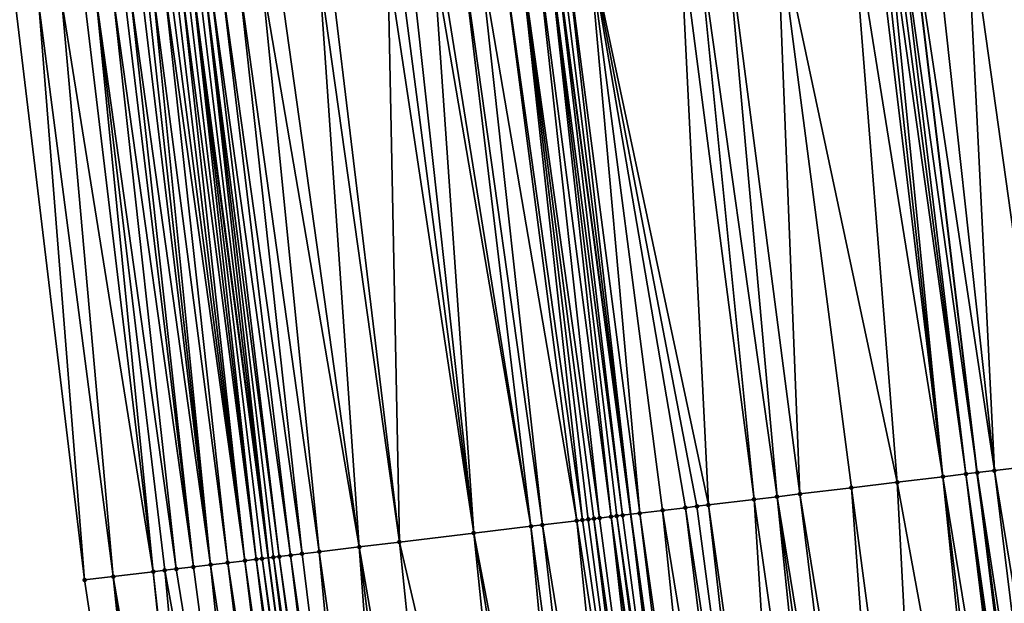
# Model space of a CAD drawing. Header units: feet. Extents: x 2004186 to 2014793, y 836912 to 864902.
# Tile 90 of 256: x 2010561 to 2010595, y 839710 to 839730. Entities that reach past the tile are written whole.
import ezdxf

# ---------------------------------------------------------------- set-up
doc = ezdxf.new("R2010")
doc.units = ezdxf.units.FT
doc.header["$LTSCALE"] = 100
doc.header["$MEASUREMENT"] = 0
for name, color, linetype, lineweight in [('EP_Travel Lane', 5, 'Continuous', 40), ('GPL_Skip Line', 2, 'Continuous', 40), ('Road Shots', 4, 'Continuous', 200), ('Road X-Section', 30, 'Continuous', 13)]:
    doc.layers.add(name, color=color, linetype=linetype, lineweight=lineweight)
doc.layers.add('I-77 SB_MM21-27-Surface-Border', color=7, linetype='Continuous')
doc.layers.add('I-77 SB_MM21-27-Surface-TIN', color=7, linetype='Continuous')

msp = doc.modelspace()

# ---------------------------------------------------------------- linework, layer by layer
at = {"layer": 'EP_Travel Lane'}
msp.add_polyline3d([(2010592.258017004, 839552.0900408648, 325.4875679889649), (2010589.234349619, 839571.860839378, 325.497487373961), (2010586.322672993, 839591.6466557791, 325.5174050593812), (2010583.524428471, 839611.4488583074, 325.5473038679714), (2010580.725935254, 839631.2528258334, 325.5700158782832), (2010577.927655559, 839651.0552823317, 325.5758762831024), (2010575.129391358, 839670.8576291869, 325.6263989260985), (2010572.4213659, 839690.6731090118, 325.7084496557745), (2010569.724121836, 839711.1145130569, 325.8314881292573), (2010567.106745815, 839730.950634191, 325.9296441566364), (2010564.490240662, 839750.7801553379, 326.0787580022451), (2010561.873958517, 839770.6079863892, 326.1946314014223), (2010559.360748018, 839790.4499130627, 326.3240857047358), (2010556.9525041, 839810.3035806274, 326.4739997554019), (2010554.544338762, 839830.156624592, 326.6558604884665), (2010552.136099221, 839850.0102802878, 326.8304207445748), (2010549.728045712, 839869.8624023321, 327.0348438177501), (2010547.439062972, 839889.7294794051, 327.2185413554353)], dxfattribs=at)
at = {"layer": 'GPL_Skip Line'}
for points in [[(2010617.143034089, 839555.7154491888, 325.262431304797), (2010614.259937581, 839575.5061743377, 325.2485393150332), (2010611.376931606, 839595.2962780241, 325.2011034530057), (2010608.493788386, 839615.0873238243, 325.2420203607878), (2010605.610715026, 839634.8778900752, 325.2746877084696), (2010602.727609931, 839654.6686741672, 325.2659530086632), (2010599.844503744, 839674.4594657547, 325.3351712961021), (2010596.961484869, 839694.2496579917, 325.4335680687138), (2010594.324505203, 839714.0731122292, 325.535088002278), (2010591.940401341, 839733.9300912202, 325.6441009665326), (2010589.559362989, 839753.787582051, 325.7342381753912), (2010587.178357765, 839773.6447966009, 325.8770374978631), (2010584.797361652, 839793.5019351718, 326.025345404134), (2010582.416358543, 839813.3591320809, 326.1613739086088), (2010580.03538756, 839833.2160610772, 326.3129692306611), (2010577.654431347, 839853.0728668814, 326.4815247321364), (2010575.273522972, 839872.9292737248, 326.6531976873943), (2010572.892651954, 839892.7853690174, 326.8581499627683)], [(2010604.872606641, 839553.9277983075, 325.3942322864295), (2010601.97565858, 839573.7168235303, 325.3909438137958), (2010599.078857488, 839593.5048448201, 325.3705636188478), (2010596.182000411, 839613.2932485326, 325.4040783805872), (2010593.285039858, 839633.0823590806, 325.4183123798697), (2010590.395262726, 839652.8718108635, 325.431897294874), (2010587.630836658, 839672.679370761, 325.5104246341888), (2010584.986339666, 839692.5042455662, 325.5887185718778), (2010582.302087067, 839712.6271543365, 325.696464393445), (2010579.657034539, 839732.4561938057, 325.8149673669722), (2010577.012366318, 839752.2823522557, 325.9123943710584), (2010574.406192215, 839772.1117759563, 326.0634692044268), (2010571.929632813, 839791.957762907, 326.2110321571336), (2010569.545339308, 839811.8144893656, 326.3436565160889), (2010567.161109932, 839831.6706817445, 326.5107630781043), (2010564.776842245, 839851.5271931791, 326.6786742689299), (2010562.392701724, 839871.3826455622, 326.8673435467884), (2010560.024588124, 839891.2403095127, 327.0548108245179)]]:
    msp.add_polyline3d(points, dxfattribs=at)
at = {"layer": 'I-77 SB_MM21-27-Surface-Border', "color": 3, "linetype": 'ByBlock', "lineweight": -2}
msp.add_polyline3d([(2010589.633440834, 839551.7076718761, 325.5162730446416), (2010585.760698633, 839571.3548637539, 325.5396326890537), (2010584.263091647, 839591.3466346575, 325.5379560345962), (2010580.786389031, 839611.0499952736, 325.5433525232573), (2010576.715698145, 839630.668614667, 325.5629073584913), (2010572.843138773, 839650.3145515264, 325.5884960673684), (2010569.762250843, 839670.0756246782, 325.6529452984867), (2010566.483433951, 839689.8079899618, 325.7235603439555), (2010563.347685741, 839710.3479736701, 325.8242042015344), (2010560.962518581, 839730.2138050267, 325.9456113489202), (2010558.7800222, 839750.095403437, 326.0928763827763), (2010556.597766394, 839769.9749954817, 326.2355947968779), (2010554.415236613, 839789.8568724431, 326.3304163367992), (2010553.027154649, 839809.8328451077, 326.4824378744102), (2010550.249095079, 839829.6415976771, 326.655874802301), (2010548.265283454, 839849.5461128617, 326.8344671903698), (2010547.075953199, 839869.544443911, 327.0304127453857), (2010543.900779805, 839889.3052305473, 327.217266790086)], dxfattribs=at)
at = {"layer": 'I-77 SB_MM21-27-Surface-TIN', "color": 128, "linetype": 'ByBlock', "lineweight": -2}
for points in [[(2010595.71333153, 839734.382858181, 325.5837510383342), (2010593.926151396, 839734.168411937, 325.6086340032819), (2010596.707328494, 839714.3597360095, 325.4936329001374)], [(2010591.344672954, 839733.8586231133, 325.6500759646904), (2010591.146096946, 839733.834799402, 325.6522350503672), (2010593.927366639, 839714.0253528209, 325.5391091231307)], [(2010591.543251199, 839733.8824281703, 325.6510128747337), (2010591.344672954, 839733.8586231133, 325.6500759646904), (2010593.927366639, 839714.0253528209, 325.5391091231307)], [(2010591.543251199, 839733.8824281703, 325.6510128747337), (2010594.324505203, 839714.0731122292, 325.535088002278), (2010591.940401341, 839733.9300912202, 325.6441009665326)], [(2010591.543251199, 839733.8824281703, 325.6510128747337), (2010593.927366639, 839714.0253528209, 325.5391091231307), (2010594.324505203, 839714.0731122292, 325.535088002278)], [(2010592.734701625, 839734.02541732, 325.6302771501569), (2010591.940401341, 839733.9300912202, 325.6441009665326), (2010594.920210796, 839714.1447700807, 325.5242335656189)], [(2010594.920210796, 839714.1447700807, 325.5242335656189), (2010591.940401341, 839733.9300912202, 325.6441009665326), (2010594.324505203, 839714.0731122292, 325.535088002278)], [(2010593.926151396, 839734.168411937, 325.6086340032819), (2010592.734701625, 839734.02541732, 325.6302771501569), (2010594.920210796, 839714.1447700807, 325.5242335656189)], [(2010593.926151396, 839734.168411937, 325.6086340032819), (2010594.920210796, 839714.1447700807, 325.5242335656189), (2010596.707328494, 839714.3597360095, 325.4936329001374)], [(2010589.95464744, 839733.6918025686, 325.6742460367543), (2010587.37316381, 839733.3820570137, 325.7085066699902), (2010591.544538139, 839713.738772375, 325.5694111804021)], [(2010590.748950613, 839733.7871045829, 325.6644197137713), (2010589.95464744, 839733.6918025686, 325.6742460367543), (2010593.133092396, 839713.929810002, 325.5533286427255)], [(2010589.95464744, 839733.6918025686, 325.6742460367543), (2010591.544538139, 839713.738772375, 325.5694111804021), (2010593.133092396, 839713.929810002, 325.5533286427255)], [(2010590.947525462, 839733.8109379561, 325.660656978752), (2010590.748950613, 839733.7871045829, 325.6644197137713), (2010593.133092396, 839713.929810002, 325.5533286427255)], [(2010591.146096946, 839733.834799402, 325.6522350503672), (2010590.947525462, 839733.8109379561, 325.660656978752), (2010593.133092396, 839713.929810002, 325.5533286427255)], [(2010591.146096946, 839733.834799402, 325.6522350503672), (2010593.133092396, 839713.929810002, 325.5533286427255), (2010593.927366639, 839714.0253528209, 325.5391091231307)], [(2010585.585988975, 839733.1675665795, 325.7407238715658), (2010584.593109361, 839733.0484444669, 325.7521096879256), (2010587.374593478, 839713.2372132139, 325.6336049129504)], [(2010587.37316381, 839733.3820570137, 325.7085066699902), (2010585.585988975, 839733.1675665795, 325.7407238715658), (2010588.168869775, 839713.3327389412, 325.6237842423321)], [(2010585.585988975, 839733.1675665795, 325.7407238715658), (2010587.374593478, 839713.2372132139, 325.6336049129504), (2010588.168869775, 839713.3327389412, 325.6237842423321)], [(2010587.37316381, 839733.3820570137, 325.7085066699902), (2010589.955986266, 839713.5477149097, 325.5905995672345), (2010591.544538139, 839713.738772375, 325.5694111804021)], [(2010587.37316381, 839733.3820570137, 325.7085066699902), (2010588.168869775, 839713.3327389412, 325.6237842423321), (2010589.955986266, 839713.5477149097, 325.5905995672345)], [(2010583.997383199, 839732.9769578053, 325.7611642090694), (2010580.820177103, 839732.5956947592, 325.8095961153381), (2010584.991766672, 839712.9506186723, 325.6675348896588)], [(2010584.593109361, 839733.0484444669, 325.7521096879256), (2010583.997383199, 839732.9769578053, 325.7611642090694), (2010586.580317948, 839713.1416811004, 325.6450692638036)], [(2010583.997383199, 839732.9769578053, 325.7611642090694), (2010584.991766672, 839712.9506186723, 325.6675348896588), (2010586.580317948, 839713.1416811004, 325.6450692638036)], [(2010584.593109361, 839733.0484444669, 325.7521096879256), (2010586.580317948, 839713.1416811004, 325.6450692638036), (2010587.374593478, 839713.2372132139, 325.6336049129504)], [(2010580.025872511, 839732.5004045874, 325.8174569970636), (2010579.8272931, 839732.4766092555, 325.8149059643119), (2010582.302087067, 839712.6271543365, 325.696464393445)], [(2010580.820177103, 839732.5956947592, 325.8095961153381), (2010580.025872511, 839732.5004045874, 325.8174569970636), (2010582.608938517, 839712.6640353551, 325.6985760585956)], [(2010580.025872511, 839732.5004045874, 325.8174569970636), (2010582.302087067, 839712.6271543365, 325.696464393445), (2010582.608938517, 839712.6640353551, 325.6985760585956)], [(2010580.820177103, 839732.5956947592, 325.8095961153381), (2010584.594630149, 839712.9028422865, 325.6759254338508), (2010584.991766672, 839712.9506186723, 325.6675348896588)], [(2010580.820177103, 839732.5956947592, 325.8095961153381), (2010584.197492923, 839712.8550717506, 325.6828104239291), (2010584.594630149, 839712.9028422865, 325.6759254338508)], [(2010580.820177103, 839732.5956947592, 325.8095961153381), (2010583.403216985, 839712.7595430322, 325.6934009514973), (2010584.197492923, 839712.8550717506, 325.6828104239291)], [(2010580.820177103, 839732.5956947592, 325.8095961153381), (2010582.608938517, 839712.6640353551, 325.6985760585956), (2010583.403216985, 839712.7595430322, 325.6934009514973)], [(2010577.047220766, 839732.1431458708, 325.8337526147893), (2010576.45149267, 839732.0716753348, 325.8401307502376), (2010579.233256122, 839712.2581186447, 325.7229076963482)], [(2010577.841523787, 839732.2384491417, 325.8237176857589), (2010577.047220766, 839732.1431458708, 325.8337526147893), (2010580.424674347, 839712.4013758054, 325.7162659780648)], [(2010577.047220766, 839732.1431458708, 325.8337526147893), (2010579.233256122, 839712.2581186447, 325.7229076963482), (2010580.424674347, 839712.4013758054, 325.7162659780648)], [(2010578.437253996, 839732.3099020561, 325.8202641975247), (2010577.841523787, 839732.2384491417, 325.8237176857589), (2010580.623244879, 839712.4252451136, 325.716931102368)], [(2010577.841523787, 839732.2384491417, 325.8237176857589), (2010580.424674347, 839712.4013758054, 325.7162659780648), (2010580.623244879, 839712.4252451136, 325.716931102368)], [(2010579.032988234, 839732.3813213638, 325.8223883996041), (2010578.437253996, 839732.3099020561, 325.8202641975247), (2010581.218952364, 839712.4968872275, 325.7101269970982)], [(2010578.437253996, 839732.3099020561, 325.8202641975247), (2010581.020382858, 839712.4730093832, 325.7116588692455), (2010581.218952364, 839712.4968872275, 325.7101269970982)], [(2010578.437253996, 839732.3099020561, 325.8202641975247), (2010580.821814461, 839712.4491223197, 325.7155634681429), (2010581.020382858, 839712.4730093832, 325.7116588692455)], [(2010578.437253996, 839732.3099020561, 325.8202641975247), (2010580.623244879, 839712.4252451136, 325.716931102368), (2010580.821814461, 839712.4491223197, 325.7155634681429)], [(2010579.430138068, 839732.4289869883, 325.815049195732), (2010579.032988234, 839732.3813213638, 325.8223883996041), (2010581.61609286, 839712.5446305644, 325.7102423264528)], [(2010579.032988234, 839732.3813213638, 325.8223883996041), (2010581.218952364, 839712.4968872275, 325.7101269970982), (2010581.61609286, 839712.5446305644, 325.7102423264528)], [(2010579.430138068, 839732.4289869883, 325.815049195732), (2010582.013225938, 839712.5924356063, 325.6944765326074), (2010579.657034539, 839732.4561938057, 325.8149673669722)], [(2010579.430138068, 839732.4289869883, 325.815049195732), (2010581.814660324, 839712.5685253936, 325.7043390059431), (2010582.013225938, 839712.5924356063, 325.6944765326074)], [(2010579.430138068, 839732.4289869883, 325.815049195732), (2010581.61609286, 839712.5446305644, 325.7102423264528), (2010581.814660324, 839712.5685253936, 325.7043390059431)], [(2010579.8272931, 839732.4766092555, 325.8149059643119), (2010579.657034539, 839732.4561938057, 325.8149673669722), (2010582.302087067, 839712.6271543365, 325.696464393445)], [(2010582.013225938, 839712.5924356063, 325.6944765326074), (2010582.302087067, 839712.6271543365, 325.696464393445), (2010579.657034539, 839732.4561938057, 325.8149673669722)], [(2010574.267150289, 839731.8096669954, 325.8551702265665), (2010573.869999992, 839731.7620052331, 325.8618684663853), (2010576.850424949, 839711.971560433, 325.7474873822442)], [(2010574.664303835, 839731.8573016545, 325.8529703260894), (2010574.267150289, 839731.8096669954, 325.8551702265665), (2010576.850424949, 839711.971560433, 325.7474873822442)], [(2010575.458613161, 839731.9525523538, 325.8516607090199), (2010574.664303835, 839731.8573016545, 325.8529703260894), (2010576.850424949, 839711.971560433, 325.7474873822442)], [(2010575.6571902, 839731.9763674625, 325.8509293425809), (2010575.458613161, 839731.9525523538, 325.8516607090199), (2010578.836117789, 839712.2103573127, 325.7274238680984)], [(2010575.458613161, 839731.9525523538, 325.8516607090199), (2010576.850424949, 839711.971560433, 325.7474873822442), (2010578.836117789, 839712.2103573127, 325.7274238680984)], [(2010576.45149267, 839732.0716753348, 325.8401307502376), (2010575.6571902, 839731.9763674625, 325.8509293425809), (2010578.836117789, 839712.2103573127, 325.7274238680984)], [(2010576.45149267, 839732.0716753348, 325.8401307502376), (2010578.836117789, 839712.2103573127, 325.7274238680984), (2010579.233256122, 839712.2581186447, 325.7229076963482)], [(2010571.487093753, 839731.4760718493, 325.8958853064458), (2010570.097069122, 839731.3092439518, 325.921275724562), (2010572.879048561, 839711.493889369, 325.8075104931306)], [(2010571.884246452, 839731.5237135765, 325.8925122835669), (2010571.487093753, 839731.4760718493, 325.8958853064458), (2010574.269028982, 839711.6610851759, 325.7836881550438)], [(2010571.487093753, 839731.4760718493, 325.8958853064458), (2010572.879048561, 839711.493889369, 325.8075104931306), (2010574.269028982, 839711.6610851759, 325.7836881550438)], [(2010573.869999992, 839731.7620052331, 325.8618684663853), (2010571.884246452, 839731.5237135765, 325.8925122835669), (2010574.269028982, 839711.6610851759, 325.7836881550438)], [(2010573.869999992, 839731.7620052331, 325.8618684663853), (2010574.269028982, 839711.6610851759, 325.7836881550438), (2010576.850424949, 839711.971560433, 325.7474873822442)], [(2010568.707037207, 839731.1424767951, 325.9365850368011), (2010568.111306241, 839731.0710301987, 325.9389899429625), (2010570.89335654, 839711.255085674, 325.8293281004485)], [(2010569.501338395, 839731.2377953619, 325.924011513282), (2010568.707037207, 839731.1424767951, 325.9365850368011), (2010571.489065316, 839711.3267170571, 325.8252858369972)], [(2010568.707037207, 839731.1424767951, 325.9365850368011), (2010570.89335654, 839711.255085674, 325.8293281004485), (2010571.489065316, 839711.3267170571, 325.8252858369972)], [(2010570.097069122, 839731.3092439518, 325.921275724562), (2010569.501338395, 839731.2377953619, 325.924011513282), (2010572.879048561, 839711.493889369, 325.8075104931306)], [(2010569.501338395, 839731.2377953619, 325.924011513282), (2010571.489065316, 839711.3267170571, 325.8252858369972), (2010572.879048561, 839711.493889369, 325.8075104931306)], [(2010565.728378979, 839730.7852721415, 325.9439079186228), (2010565.529799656, 839730.7614760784, 325.9414782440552), (2010567.716237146, 839710.8731009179, 325.8382015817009)], [(2010566.125539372, 839730.8328497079, 325.951183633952), (2010565.728378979, 839730.7852721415, 325.9439079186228), (2010568.311948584, 839710.9447101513, 325.8398600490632)], [(2010565.728378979, 839730.7852721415, 325.9439079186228), (2010567.716237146, 839710.8731009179, 325.8382015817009), (2010568.311948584, 839710.9447101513, 325.8398600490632)], [(2010566.32411493, 839730.8566771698, 325.9484020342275), (2010566.125539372, 839730.8328497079, 325.951183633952), (2010568.907658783, 839711.016329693, 325.838865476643)], [(2010566.125539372, 839730.8328497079, 325.951183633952), (2010568.311948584, 839710.9447101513, 325.8398600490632), (2010568.907658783, 839711.016329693, 325.838865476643)], [(2010566.522685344, 839730.8805475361, 325.9384995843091), (2010566.32411493, 839730.8566771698, 325.9484020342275), (2010568.907658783, 839711.016329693, 325.838865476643)], [(2010566.721253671, 839730.9044353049, 325.9257088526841), (2010566.522685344, 839730.8805475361, 325.9384995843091), (2010568.907658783, 839711.016329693, 325.838865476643)], [(2010566.919828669, 839730.928267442, 325.9221512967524), (2010566.721253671, 839730.9044353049, 325.9257088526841), (2010569.304792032, 839711.0641333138, 325.8234653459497)], [(2010566.721253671, 839730.9044353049, 325.9257088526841), (2010568.907658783, 839711.016329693, 325.838865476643), (2010569.304792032, 839711.0641333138, 325.8234653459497)], [(2010566.919828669, 839730.928267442, 325.9221512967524), (2010569.304792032, 839711.0641333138, 325.8234653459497), (2010567.106745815, 839730.950634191, 325.9296441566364)], [(2010567.118411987, 839730.9520301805, 325.9301118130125), (2010567.106745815, 839730.950634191, 325.9296441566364), (2010569.724121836, 839711.1145130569, 325.8314881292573)], [(2010569.503361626, 839711.0880104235, 325.822122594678), (2010569.724121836, 839711.1145130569, 325.8314881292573), (2010567.106745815, 839730.950634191, 325.9296441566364)], [(2010569.503361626, 839711.0880104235, 325.822122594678), (2010567.106745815, 839730.950634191, 325.9296441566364), (2010569.304792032, 839711.0641333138, 325.8234653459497)], [(2010567.31699746, 839730.9757749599, 325.9410529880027), (2010567.118411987, 839730.9520301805, 325.9301118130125), (2010569.724121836, 839711.1145130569, 325.8314881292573)], [(2010567.515580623, 839730.9995390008, 325.9487973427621), (2010567.31699746, 839730.9757749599, 325.9410529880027), (2010569.724121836, 839711.1145130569, 325.8314881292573)], [(2010567.71415647, 839731.0233640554, 325.9464152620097), (2010567.515580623, 839730.9995390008, 325.9487973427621), (2010570.099080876, 839711.1595546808, 325.8405040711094)], [(2010567.515580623, 839730.9995390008, 325.9487973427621), (2010569.724121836, 839711.1145130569, 325.8314881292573), (2010569.900509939, 839711.1356887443, 325.8389712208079)], [(2010567.515580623, 839730.9995390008, 325.9487973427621), (2010569.900509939, 839711.1356887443, 325.8389712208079), (2010570.099080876, 839711.1595546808, 325.8405040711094)], [(2010568.111306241, 839731.0710301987, 325.9389899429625), (2010567.71415647, 839731.0233640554, 325.9464152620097), (2010570.496217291, 839711.2073319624, 325.8318829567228)], [(2010567.71415647, 839731.0233640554, 325.9464152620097), (2010570.099080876, 839711.1595546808, 325.8405040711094), (2010570.496217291, 839711.2073319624, 325.8318829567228)], [(2010568.111306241, 839731.0710301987, 325.9389899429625), (2010570.496217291, 839711.2073319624, 325.8318829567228), (2010570.89335654, 839711.255085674, 325.8293281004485)], [(2010563.34545423, 839730.4994931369, 325.9523024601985), (2010562.551140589, 839730.404278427, 325.9476389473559), (2010565.730534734, 839710.63438365, 325.8377752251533)], [(2010563.742610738, 839730.5471030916, 325.9542027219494), (2010563.34545423, 839730.4994931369, 325.9523024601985), (2010565.730534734, 839710.63438365, 325.8377752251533)], [(2010564.338345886, 839730.6185148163, 325.9575855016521), (2010563.742610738, 839730.5471030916, 325.9542027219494), (2010566.524817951, 839710.7298518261, 325.8427666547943)], [(2010563.742610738, 839730.5471030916, 325.9542027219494), (2010566.12767588, 839710.6821215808, 325.8392819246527), (2010566.524817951, 839710.7298518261, 325.8427666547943)], [(2010563.742610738, 839730.5471030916, 325.9542027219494), (2010565.730534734, 839710.63438365, 325.8377752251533), (2010566.12767588, 839710.6821215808, 325.8392819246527)], [(2010564.73550043, 839730.6661411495, 325.9567674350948), (2010564.338345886, 839730.6185148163, 325.9575855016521), (2010567.12052956, 839710.8014596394, 325.8447905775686)], [(2010564.338345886, 839730.6185148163, 325.9575855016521), (2010566.524817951, 839710.7298518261, 325.8427666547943), (2010567.12052956, 839710.8014596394, 325.8447905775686)], [(2010564.934075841, 839730.6899698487, 325.9537804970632), (2010564.73550043, 839730.6661411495, 325.9567674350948), (2010567.12052956, 839710.8014596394, 325.8447905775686)], [(2010565.331223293, 839730.7376553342, 325.9431449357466), (2010564.934075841, 839730.6899698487, 325.9537804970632), (2010567.716237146, 839710.8731009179, 325.8382015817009)], [(2010564.934075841, 839730.6899698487, 325.9537804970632), (2010567.12052956, 839710.8014596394, 325.8447905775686), (2010567.716237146, 839710.8731009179, 325.8382015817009)], [(2010565.529799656, 839730.7614760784, 325.9414782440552), (2010565.331223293, 839730.7376553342, 325.9431449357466), (2010567.716237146, 839710.8731009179, 325.8382015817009)], [(2010561.756830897, 839730.3090307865, 325.9484408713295), (2010560.962518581, 839730.2138050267, 325.9456113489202), (2010563.347685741, 839710.3479736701, 325.8242042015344)], [(2010562.551140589, 839730.404278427, 325.9476389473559), (2010561.756830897, 839730.3090307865, 325.9484408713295), (2010564.340539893, 839710.4673077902, 325.8307265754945)], [(2010561.756830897, 839730.3090307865, 325.9484408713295), (2010563.347685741, 839710.3479736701, 325.8242042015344), (2010564.340539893, 839710.4673077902, 325.8307265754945)], [(2010562.551140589, 839730.404278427, 325.9476389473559), (2010564.340539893, 839710.4673077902, 325.8307265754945), (2010565.730534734, 839710.63438365, 325.8377752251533)], [(2010593.927366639, 839714.0253528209, 325.5391091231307), (2010596.763577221, 839694.2208038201, 325.4376348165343), (2010594.324505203, 839714.0731122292, 325.535088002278)], [(2010594.920210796, 839714.1447700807, 325.5242335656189), (2010594.324505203, 839714.0731122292, 325.535088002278), (2010597.357300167, 839694.3073663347, 325.4254345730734)], [(2010596.763577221, 839694.2208038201, 325.4376348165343), (2010596.961484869, 839694.2496579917, 325.4335680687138), (2010594.324505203, 839714.0731122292, 325.535088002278)], [(2010597.357300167, 839694.3073663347, 325.4254345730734), (2010594.324505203, 839714.0731122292, 325.535088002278), (2010596.961484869, 839694.2496579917, 325.4335680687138)], [(2010596.707328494, 839714.3597360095, 325.4936329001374), (2010594.920210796, 839714.1447700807, 325.5242335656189), (2010598.148935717, 839694.4227489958, 325.4152720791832)], [(2010594.920210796, 839714.1447700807, 325.5242335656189), (2010597.357300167, 839694.3073663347, 325.4254345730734), (2010598.148935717, 839694.4227489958, 325.4152720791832)], [(2010591.544538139, 839713.738772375, 325.5694111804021), (2010589.955986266, 839713.5477149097, 325.5905995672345), (2010592.607495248, 839693.615012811, 325.4967358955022)], [(2010593.133092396, 839713.929810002, 325.5533286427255), (2010591.544538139, 839713.738772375, 325.5694111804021), (2010595.180311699, 839693.990000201, 325.4648306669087)], [(2010591.544538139, 839713.738772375, 325.5694111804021), (2010592.607495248, 839693.615012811, 325.4967358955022), (2010595.180311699, 839693.990000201, 325.4648306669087)], [(2010593.927366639, 839714.0253528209, 325.5391091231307), (2010593.133092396, 839713.929810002, 325.5533286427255), (2010596.367761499, 839694.1630983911, 325.445245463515)], [(2010593.133092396, 839713.929810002, 325.5533286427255), (2010595.576129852, 839694.0476889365, 325.4602150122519), (2010596.367761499, 839694.1630983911, 325.445245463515)], [(2010593.133092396, 839713.929810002, 325.5533286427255), (2010595.180311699, 839693.990000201, 325.4648306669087), (2010595.576129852, 839694.0476889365, 325.4602150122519)], [(2010593.927366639, 839714.0253528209, 325.5391091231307), (2010596.56566713, 839694.1919664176, 325.4386929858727), (2010596.763577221, 839694.2208038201, 325.4376348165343)], [(2010593.927366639, 839714.0253528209, 325.5391091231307), (2010596.367761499, 839694.1630983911, 325.445245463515), (2010596.56566713, 839694.1919664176, 325.4386929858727)], [(2010589.955986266, 839713.5477149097, 325.5905995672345), (2010588.168869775, 839713.3327389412, 325.6237842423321), (2010591.420046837, 839693.4419050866, 325.5180316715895)], [(2010589.955986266, 839713.5477149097, 325.5905995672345), (2010591.420046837, 839693.4419050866, 325.5180316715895), (2010592.607495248, 839693.615012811, 325.4967358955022)], [(2010586.580317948, 839713.1416811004, 325.6450692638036), (2010584.991766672, 839712.9506186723, 325.6675348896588), (2010587.857689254, 839692.9226666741, 325.5667119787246)], [(2010587.374593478, 839713.2372132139, 325.6336049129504), (2010586.580317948, 839713.1416811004, 325.6450692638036), (2010589.440959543, 839693.153437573, 325.5453864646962)], [(2010586.580317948, 839713.1416811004, 325.6450692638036), (2010587.857689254, 839692.9226666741, 325.5667119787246), (2010589.440959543, 839693.153437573, 325.5453864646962)], [(2010588.168869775, 839713.3327389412, 325.6237842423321), (2010587.374593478, 839713.2372132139, 325.6336049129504), (2010590.628413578, 839693.3265066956, 325.5310162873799)], [(2010587.374593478, 839713.2372132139, 325.6336049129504), (2010590.034686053, 839693.2399756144, 325.537577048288), (2010590.628413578, 839693.3265066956, 325.5310162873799)], [(2010587.374593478, 839713.2372132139, 325.6336049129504), (2010589.440959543, 839693.153437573, 325.5453864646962), (2010590.034686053, 839693.2399756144, 325.537577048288)], [(2010588.168869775, 839713.3327389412, 325.6237842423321), (2010590.628413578, 839693.3265066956, 325.5310162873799), (2010591.420046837, 839693.4419050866, 325.5180316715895)], [(2010582.608938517, 839712.6640353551, 325.6985760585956), (2010582.302087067, 839712.6271543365, 325.696464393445), (2010585.086953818, 839692.5189029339, 325.5887219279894)], [(2010583.403216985, 839712.7595430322, 325.6934009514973), (2010582.608938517, 839712.6640353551, 325.6985760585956), (2010585.482778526, 839692.5765466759, 325.5921786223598)], [(2010582.608938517, 839712.6640353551, 325.6985760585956), (2010585.086953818, 839692.5189029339, 325.5887219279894), (2010585.482778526, 839692.5765466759, 325.5921786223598)], [(2010584.197492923, 839712.8550717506, 325.6828104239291), (2010583.403216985, 839712.7595430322, 325.6934009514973), (2010586.670237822, 839692.7495796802, 325.5842884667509)], [(2010583.403216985, 839712.7595430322, 325.6934009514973), (2010585.482778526, 839692.5765466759, 325.5921786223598), (2010586.670237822, 839692.7495796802, 325.5842884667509)], [(2010584.594630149, 839712.9028422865, 325.6759254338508), (2010584.197492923, 839712.8550717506, 325.6828104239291), (2010587.263965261, 839692.8361113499, 325.5776222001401)], [(2010584.197492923, 839712.8550717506, 325.6828104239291), (2010586.670237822, 839692.7495796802, 325.5842884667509), (2010587.263965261, 839692.8361113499, 325.5776222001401)], [(2010584.991766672, 839712.9506186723, 325.6675348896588), (2010584.594630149, 839712.9028422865, 325.6759254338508), (2010587.263965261, 839692.8361113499, 325.5776222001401)], [(2010584.991766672, 839712.9506186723, 325.6675348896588), (2010587.263965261, 839692.8361113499, 325.5776222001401), (2010587.857689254, 839692.9226666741, 325.5667119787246)], [(2010580.424674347, 839712.4013758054, 325.7162659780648), (2010579.233256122, 839712.2581186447, 325.7229076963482), (2010582.514135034, 839692.1439315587, 325.6177539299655)], [(2010580.623244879, 839712.4252451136, 325.716931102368), (2010580.424674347, 839712.4013758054, 325.7162659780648), (2010583.503687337, 839692.2881058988, 325.614736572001)], [(2010580.424674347, 839712.4013758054, 325.7162659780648), (2010582.514135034, 839692.1439315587, 325.6177539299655), (2010583.503687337, 839692.2881058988, 325.614736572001)], [(2010580.821814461, 839712.4491223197, 325.7155634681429), (2010580.623244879, 839712.4252451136, 325.716931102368), (2010583.503687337, 839692.2881058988, 325.614736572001)], [(2010581.020382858, 839712.4730093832, 325.7116588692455), (2010580.821814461, 839712.4491223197, 325.7155634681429), (2010583.503687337, 839692.2881058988, 325.614736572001)], [(2010581.218952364, 839712.4968872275, 325.7101269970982), (2010581.020382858, 839712.4730093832, 325.7116588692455), (2010583.89950378, 839692.345806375, 325.6080144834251)], [(2010581.020382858, 839712.4730093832, 325.7116588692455), (2010583.503687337, 839692.2881058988, 325.614736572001), (2010583.89950378, 839692.345806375, 325.6080144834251)], [(2010581.61609286, 839712.5446305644, 325.7102423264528), (2010581.218952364, 839712.4968872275, 325.7101269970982), (2010583.89950378, 839692.345806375, 325.6080144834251)], [(2010581.814660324, 839712.5685253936, 325.7043390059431), (2010581.61609286, 839712.5446305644, 325.7102423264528), (2010584.493228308, 839692.4323580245, 325.5977635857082)], [(2010581.61609286, 839712.5446305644, 325.7102423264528), (2010584.295322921, 839692.4034883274, 325.6046157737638), (2010584.493228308, 839692.4323580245, 325.5977635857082)], [(2010581.61609286, 839712.5446305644, 325.7102423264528), (2010583.89950378, 839692.345806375, 325.6080144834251), (2010584.295322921, 839692.4034883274, 325.6046157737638)], [(2010582.013225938, 839712.5924356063, 325.6944765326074), (2010581.814660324, 839712.5685253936, 325.7043390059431), (2010584.691131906, 839692.4612399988, 325.5887087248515)], [(2010581.814660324, 839712.5685253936, 325.7043390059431), (2010584.493228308, 839692.4323580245, 325.5977635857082), (2010584.691131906, 839692.4612399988, 325.5887087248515)], [(2010582.013225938, 839712.5924356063, 325.6944765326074), (2010584.691131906, 839692.4612399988, 325.5887087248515), (2010582.302087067, 839712.6271543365, 325.696464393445)], [(2010584.691131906, 839692.4612399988, 325.5887087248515), (2010584.986339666, 839692.5042455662, 325.5887185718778), (2010582.302087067, 839712.6271543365, 325.696464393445)], [(2010585.086953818, 839692.5189029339, 325.5887219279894), (2010582.302087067, 839712.6271543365, 325.696464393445), (2010584.986339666, 839692.5042455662, 325.5887185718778)], [(2010578.836117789, 839712.2103573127, 325.7274238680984), (2010576.850424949, 839711.971560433, 325.7474873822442), (2010580.732948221, 839691.884367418, 325.6322147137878)], [(2010579.233256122, 839712.2581186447, 325.7229076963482), (2010578.836117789, 839712.2103573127, 325.7274238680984), (2010581.524585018, 839691.99974152, 325.6235878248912)], [(2010578.836117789, 839712.2103573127, 325.7274238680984), (2010580.732948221, 839691.884367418, 325.6322147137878), (2010581.524585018, 839691.99974152, 325.6235878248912)], [(2010579.233256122, 839712.2581186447, 325.7229076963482), (2010581.524585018, 839691.99974152, 325.6235878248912), (2010582.514135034, 839692.1439315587, 325.6177539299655)], [(2010574.269028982, 839711.6610851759, 325.7836881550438), (2010572.879048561, 839711.493889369, 325.8075104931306), (2010576.378951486, 839691.2497710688, 325.6866216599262)], [(2010576.850424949, 839711.971560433, 325.7474873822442), (2010574.269028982, 839711.6610851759, 325.7836881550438), (2010578.951761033, 839691.6248058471, 325.6462144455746)], [(2010574.269028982, 839711.6610851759, 325.7836881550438), (2010576.378951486, 839691.2497710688, 325.6866216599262), (2010578.951761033, 839691.6248058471, 325.6462144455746)], [(2010576.850424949, 839711.971560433, 325.7474873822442), (2010580.139218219, 839691.7978533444, 325.6357240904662), (2010580.732948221, 839691.884367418, 325.6322147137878)], [(2010576.850424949, 839711.971560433, 325.7474873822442), (2010578.951761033, 839691.6248058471, 325.6462144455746), (2010580.139218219, 839691.7978533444, 325.6357240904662)], [(2010571.489065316, 839711.3267170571, 325.8252858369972), (2010570.89335654, 839711.255085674, 325.8293281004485), (2010573.410305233, 839690.817174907, 325.7087962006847)], [(2010572.879048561, 839711.493889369, 325.8075104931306), (2010571.489065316, 839711.3267170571, 325.8252858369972), (2010574.399859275, 839690.9613373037, 325.7079215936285)], [(2010571.489065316, 839711.3267170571, 325.8252858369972), (2010573.410305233, 839690.817174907, 325.7087962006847), (2010574.399859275, 839690.9613373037, 325.7079215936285)], [(2010572.879048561, 839711.493889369, 325.8075104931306), (2010575.389405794, 839691.1055513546, 325.6977796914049), (2010576.378951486, 839691.2497710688, 325.6866216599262)], [(2010572.879048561, 839711.493889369, 325.8075104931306), (2010574.399859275, 839690.9613373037, 325.7079215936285), (2010575.389405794, 839691.1055513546, 325.6977796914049)], [(2010568.907658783, 839711.016329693, 325.838865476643), (2010568.311948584, 839710.9447101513, 325.8398600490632), (2010571.431213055, 839690.5287409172, 325.7301364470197)], [(2010569.304792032, 839711.0641333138, 325.8234653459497), (2010568.907658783, 839711.016329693, 325.838865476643), (2010571.827030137, 839690.5864370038, 325.7242019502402)], [(2010568.907658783, 839711.016329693, 325.838865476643), (2010571.629123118, 839690.5575785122, 325.7290437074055), (2010571.827030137, 839690.5864370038, 325.7242019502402)], [(2010568.907658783, 839711.016329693, 325.838865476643), (2010571.431213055, 839690.5287409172, 325.7301364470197), (2010571.629123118, 839690.5575785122, 325.7290437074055)], [(2010569.503361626, 839711.0880104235, 325.822122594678), (2010569.304792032, 839711.0641333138, 325.8234653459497), (2010572.222838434, 839690.6441933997, 325.7074472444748)], [(2010569.304792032, 839711.0641333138, 325.8234653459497), (2010571.827030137, 839690.5864370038, 325.7242019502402), (2010572.222838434, 839690.6441933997, 325.7074472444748)], [(2010569.503361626, 839711.0880104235, 325.822122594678), (2010572.420750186, 839690.6730194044, 325.7084339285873), (2010569.724121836, 839711.1145130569, 325.8314881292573)], [(2010569.503361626, 839711.0880104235, 325.822122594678), (2010572.222838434, 839690.6441933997, 325.7074472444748), (2010572.420750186, 839690.6730194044, 325.7084339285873)], [(2010569.900509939, 839711.1356887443, 325.8389712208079), (2010569.724121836, 839711.1145130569, 325.8314881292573), (2010572.4213659, 839690.6731090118, 325.7084496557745)], [(2010572.420750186, 839690.6730194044, 325.7084339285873), (2010572.4213659, 839690.6731090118, 325.7084496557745), (2010569.724121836, 839711.1145130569, 325.8314881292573)], [(2010570.099080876, 839711.1595546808, 325.8405040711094), (2010569.900509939, 839711.1356887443, 325.8389712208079), (2010572.816580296, 839690.7306260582, 325.7185446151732)], [(2010569.900509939, 839711.1356887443, 325.8389712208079), (2010572.4213659, 839690.6731090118, 325.7084496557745), (2010572.816580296, 839690.7306260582, 325.7185446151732)], [(2010570.496217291, 839711.2073319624, 325.8318829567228), (2010570.099080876, 839711.1595546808, 325.8405040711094), (2010573.014489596, 839690.7594688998, 325.7165106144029)], [(2010570.099080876, 839711.1595546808, 325.8405040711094), (2010572.816580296, 839690.7306260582, 325.7185446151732), (2010573.014489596, 839690.7594688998, 325.7165106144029)], [(2010570.89335654, 839711.255085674, 325.8293281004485), (2010570.496217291, 839711.2073319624, 325.8318829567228), (2010573.410305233, 839690.817174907, 325.7087962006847)], [(2010570.496217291, 839711.2073319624, 325.8318829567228), (2010573.014489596, 839690.7594688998, 325.7165106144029), (2010573.410305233, 839690.817174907, 325.7087962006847)], [(2010565.730534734, 839710.63438365, 325.8377752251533), (2010564.340539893, 839710.4673077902, 325.8307265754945), (2010567.868813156, 839690.00979298, 325.7267022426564)], [(2010566.12767588, 839710.6821215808, 325.8392819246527), (2010565.730534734, 839710.63438365, 325.8377752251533), (2010568.066725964, 839690.0386117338, 325.7289898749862)], [(2010565.730534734, 839710.63438365, 325.8377752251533), (2010567.868813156, 839690.00979298, 325.7267022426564), (2010568.066725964, 839690.0386117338, 325.7289898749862)], [(2010566.524817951, 839710.7298518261, 325.8427666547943), (2010566.12767588, 839710.6821215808, 325.8392819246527), (2010569.8479261, 839690.298084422, 325.7309366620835)], [(2010566.12767588, 839710.6821215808, 325.8392819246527), (2010568.066725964, 839690.0386117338, 325.7289898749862), (2010569.8479261, 839690.298084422, 325.7309366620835)], [(2010567.12052956, 839710.8014596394, 325.8447905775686), (2010566.524817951, 839710.7298518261, 325.8427666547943), (2010569.8479261, 839690.298084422, 325.7309366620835)], [(2010567.716237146, 839710.8731009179, 325.8382015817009), (2010567.12052956, 839710.8014596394, 325.8447905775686), (2010569.8479261, 839690.298084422, 325.7309366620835)], [(2010568.311948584, 839710.9447101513, 325.8398600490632), (2010567.716237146, 839710.8731009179, 325.8382015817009), (2010570.837476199, 839690.4422738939, 325.7252044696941)], [(2010567.716237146, 839710.8731009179, 325.8382015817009), (2010569.8479261, 839690.298084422, 325.7309366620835), (2010570.837476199, 839690.4422738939, 325.7252044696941)], [(2010568.311948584, 839710.9447101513, 325.8398600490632), (2010570.837476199, 839690.4422738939, 325.7252044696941), (2010571.431213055, 839690.5287409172, 325.7301364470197)], [(2010564.340539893, 839710.4673077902, 325.8307265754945), (2010563.347685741, 839710.3479736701, 325.8242042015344), (2010566.483433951, 839689.8079899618, 325.7235603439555)], [(2010564.340539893, 839710.4673077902, 325.8307265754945), (2010567.275081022, 839689.923293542, 325.7275858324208), (2010567.868813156, 839690.00979298, 325.7267022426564)], [(2010564.340539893, 839710.4673077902, 325.8307265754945), (2010566.483433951, 839689.8079899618, 325.7235603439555), (2010567.275081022, 839689.923293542, 325.7275858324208)]]:
    msp.add_3dface(points, dxfattribs=at)
at = {"layer": 'Road Shots', "lineweight": 100}
for p in [(2010594.324505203, 839714.0731122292, 325.535088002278), (2010594.920210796, 839714.1447700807, 325.5242335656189), (2010591.544538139, 839713.738772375, 325.5694111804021), (2010593.133092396, 839713.929810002, 325.5533286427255), (2010593.927366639, 839714.0253528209, 325.5391091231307), (2010589.955986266, 839713.5477149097, 325.5905995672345), (2010586.580317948, 839713.1416811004, 325.6450692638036), (2010587.374593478, 839713.2372132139, 325.6336049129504), (2010588.168869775, 839713.3327389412, 325.6237842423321), (2010582.608938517, 839712.6640353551, 325.6985760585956), (2010583.403216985, 839712.7595430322, 325.6934009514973), (2010584.197492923, 839712.8550717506, 325.6828104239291), (2010584.594630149, 839712.9028422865, 325.6759254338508), (2010584.991766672, 839712.9506186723, 325.6675348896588), (2010580.424674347, 839712.4013758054, 325.7162659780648), (2010580.623244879, 839712.4252451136, 325.716931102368), (2010580.821814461, 839712.4491223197, 325.7155634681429), (2010581.020382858, 839712.4730093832, 325.7116588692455), (2010581.218952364, 839712.4968872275, 325.7101269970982), (2010581.61609286, 839712.5446305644, 325.7102423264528), (2010581.814660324, 839712.5685253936, 325.7043390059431), (2010582.013225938, 839712.5924356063, 325.6944765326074), (2010578.836117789, 839712.2103573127, 325.7274238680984), (2010579.233256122, 839712.2581186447, 325.7229076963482), (2010574.269028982, 839711.6610851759, 325.7836881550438), (2010576.850424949, 839711.971560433, 325.7474873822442), (2010571.489065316, 839711.3267170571, 325.8252858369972), (2010572.879048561, 839711.493889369, 325.8075104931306), (2010568.907658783, 839711.016329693, 325.838865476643), (2010569.304792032, 839711.0641333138, 325.8234653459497), (2010569.503361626, 839711.0880104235, 325.822122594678), (2010569.900509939, 839711.1356887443, 325.8389712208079), (2010570.099080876, 839711.1595546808, 325.8405040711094), (2010570.496217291, 839711.2073319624, 325.8318829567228), (2010570.89335654, 839711.255085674, 325.8293281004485), (2010565.730534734, 839710.63438365, 325.8377752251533), (2010566.12767588, 839710.6821215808, 325.8392819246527), (2010566.524817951, 839710.7298518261, 325.8427666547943), (2010567.12052956, 839710.8014596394, 325.8447905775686), (2010567.716237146, 839710.8731009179, 325.8382015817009), (2010568.311948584, 839710.9447101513, 325.8398600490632), (2010563.347685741, 839710.3479736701, 325.8242042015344), (2010564.340539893, 839710.4673077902, 325.8307265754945)]:
    msp.add_point(p, dxfattribs=at)
at = {"layer": 'Road X-Section', "extrusion": (-0.1193585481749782, 0.9928435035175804, 0.003913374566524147), "elevation": 593724.3167007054, "flags": 128}
msp.add_lwpolyline([(-2096417.419036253, -1997.656732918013), (-2096418.419036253, -1997.650210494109), (-2096419.819036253, -1997.643161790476), (-2096420.219036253, -1997.64165507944), (-2096420.619036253, -1997.638170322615), (-2096421.219036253, -1997.636146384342), (-2096421.819036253, -1997.642735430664), (-2096422.419036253, -1997.641076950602), (-2096423.019036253, -1997.642071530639), (-2096423.419036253, -1997.657471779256), (-2096423.619036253, -1997.65881454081), (-2096424.019036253, -1997.641965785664), (-2096424.219036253, -1997.640432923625), (-2096424.619036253, -1997.649054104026), (-2096425.019036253, -1997.651608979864), (-2096425.619036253, -1997.655651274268), (-2096427.019036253, -1997.673426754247), (-2096428.419036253, -1997.697249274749), (-2096431.019036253, -1997.73345032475), (-2096433.019036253, -1997.75351399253), (-2096433.419036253, -1997.75803019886), (-2096434.619036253, -1997.764671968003), (-2096434.819036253, -1997.764006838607), (-2096435.019036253, -1997.765374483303), (-2096435.219036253, -1997.7692791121), (-2096435.419036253, -1997.770810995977), (-2096435.819036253, -1997.770695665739), (-2096436.019036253, -1997.776599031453), (-2096436.219036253, -1997.78646158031), (-2096436.819036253, -1997.78236202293), (-2096437.619036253, -1997.787537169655), (-2096438.419036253, -1997.798127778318), (-2096438.819036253, -1997.805012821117), (-2096439.219036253, -1997.813403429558), (-2096440.819036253, -1997.835869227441), (-2096441.619036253, -1997.84733366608), (-2096442.419036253, -1997.857154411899), (-2096444.219036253, -1997.890339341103), (-2096445.819036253, -1997.911527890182), (-2096447.419036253, -1997.927610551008), (-2096448.219036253, -1997.941830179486), (-2096448.619036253, -1997.94585133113), (-2096449.219036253, -1997.956705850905), (-2096451.019036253, -1997.987306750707), (-2096453.019036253, -1998.011903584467), (-2096454.819036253, -1998.032580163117), (-2096455.619036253, -1998.044067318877), (-2096457.019036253, -1998.067081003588), (-2096459.019036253, -1998.088378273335), (-2096459.419036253, -1998.09661581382), (-2096459.619036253, -1998.104753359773), (-2096459.819036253, -1998.115170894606), (-2096460.019036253, -1998.135084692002), (-2096460.219036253, -1998.132745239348), (-2096460.419036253, -1998.118257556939), (-2096460.619036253, -1998.10983059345), (-2096460.819036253, -1998.113962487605), (-2096461.019036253, -1998.127157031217), (-2096461.219036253, -1998.144682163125), (-2096461.819036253, -1998.173555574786), (-2096462.219036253, -1998.191593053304), (-2096462.619036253, -1998.20037692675), (-2096464.419036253, -1998.29115118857), (-2096464.619036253, -1998.297737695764), (-2096465.219036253, -1998.328608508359), (-2096466.419036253, -1998.384572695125), (-2096466.819036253, -1998.404996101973), (-2096467.019036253, -1998.413551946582)], dxfattribs=at)

doc.saveas('drawing.dxf')
